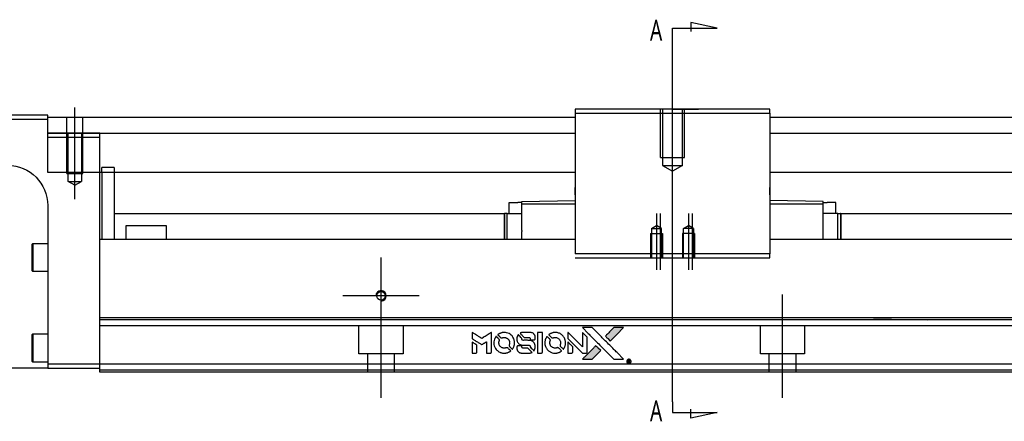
# Model space of a CAD drawing. Header units: millimetres. Extents: x 1805 to 4914, y -1594 to 860.
# Tile 32 of 41: x 3938 to 4183, y -575 to -475. Entities that reach past the tile are written whole.
import ezdxf
from ezdxf.lldxf.tags import DXFTag

# ---------------------------------------------------------------- set-up
doc = ezdxf.new("R2010")
doc.units = ezdxf.units.MM
doc.layers.get('0').update_dxf_attribs({"linetype": 'CONTINUOUS'})
doc.styles.add('CHN', font='Microsoft JhengHei.ttf')
tags = doc.linetypes.add('DASHED', pattern=[25.72, 12.86, -12.86]).pattern_tags.tags
tags[6:7] = [DXFTag(74, 4), DXFTag(75, 0), DXFTag(340, '0'), DXFTag(46, 0.0), DXFTag(50, 0.0), DXFTag(44, 0.0), DXFTag(45, 0.0)]
tags[4:5] = [DXFTag(74, 4), DXFTag(75, 0), DXFTag(340, '0'), DXFTag(46, 0.0), DXFTag(50, 0.0), DXFTag(44, 0.0), DXFTag(45, 0.0)]

# ---------------------------------------------------------------- blocks, each defined once
blk = doc.blocks.new('MosionX logo(完整正式版)')
h = blk.add_hatch(color=22)
h.dxf.hatch_style = 1
h.paths.add_polyline_path([(-1416, 1831), (-1517, 1831), (-1619, 1831), (-1707, 1742, 0.000288), (-1740, 1709, 0.000479), (-1769, 1680, 0.000013), (-1794, 1654, 0.197177), (-1794, 1654, 0.197497), (-1794, 1653, 0.00004), (-1779, 1638, 0.000834), (-1763, 1622, 0.000506), (-1744, 1603), (-1694, 1552), (-1555, 1692)])
h.paths.add_polyline_path([(-1892, 1355), (-1942, 1405, 0.000476), (-1962, 1424, 0.000789), (-1978, 1441, 0.000035), (-1993, 1455, 0.19758), (-1993, 1456, 0.198396), (-1994, 1455, 0.000019), (-2014, 1435, 0.000582), (-2036, 1413, 0.000351), (-2062, 1387, 0.000108), (-2174, 1275, 0.000692), (-2230, 1218, 0.000077), (-2269, 1179, 0.197527), (-2269, 1178, 0.410181), (-2269, 1177, 0.000493), (-2248, 1177, 0.002424), (-2219, 1177, 0.000529), (-2169, 1177), (-2070, 1177), (-1981, 1266)])
at = {"color": 22}
for points in [[(-4562, 1668), (-4562, 1603), (-4545, 1592, -0.000297), (-4534, 1586, -0.000037), (-4510, 1571, -0.000043), (-4482, 1554, -0.000036), (-4452, 1535, 0.000044), (-4422, 1517, 0.000063), (-4396, 1501, 0.000035), (-4374, 1488, 0.0009), (-4368, 1484), (-4360, 1479), (-4348, 1486, 0.001175), (-4342, 1490, 0.000208), (-4329, 1498, 0.000225), (-4315, 1506, 0.000203), (-4300, 1516, -0.000711), (-4286, 1525, -0.001119), (-4274, 1532, -0.000263), (-4263, 1539, -0.04589), (-4262, 1539, -0.519312), (-4261, 1539, -0.001914), (-4261, 1521, -0.003124), (-4260, 1493, -0.000285), (-4260, 1421), (-4260, 1303), (-4219, 1303, 0.001727), (-4189, 1303, 0.025279), (-4179, 1303, 0.073886), (-4173, 1305, 0.07426), (-4167, 1308, 0.03264), (-4166, 1310, 0.01784), (-4164, 1311, 0.017712), (-4163, 1313, 0.026854), (-4162, 1315), (-4160, 1319), (-4160, 1526), (-4159, 1733), (-4162, 1731, -0.004595), (-4163, 1730, -0.00016), (-4169, 1726, -0.000298), (-4177, 1722, -0.000208), (-4185, 1717, 0.000986), (-4210, 1701, 0.00025), (-4250, 1676, 0.000268), (-4292, 1650, 0.000436), (-4329, 1627, -0.002932), (-4341, 1619, -0.004718), (-4351, 1613, -0.001113), (-4360, 1608, -0.227179), (-4361, 1608, -0.045982), (-4362, 1608, -0.000145), (-4374, 1616, -0.000825), (-4387, 1624, -0.000517), (-4403, 1634, 0.000056), (-4458, 1668, 0.000289), (-4488, 1687, 0.000481), (-4511, 1701, 0.000418), (-4535, 1715), (-4562, 1732)], [(-4068, 1643, 0.064158), (-4094, 1594, 0.06356), (-4108, 1539, 0.064004), (-4107, 1483, 0.066747), (-4091, 1429, 0.04321), (-4073, 1396, 0.044737), (-4050, 1367, 0.044901), (-4021, 1342, 0.044184), (-3989, 1323, 0.026293), (-3965, 1313, 0.033344), (-3941, 1306, 0.033227), (-3917, 1303, 0.025815), (-3890, 1302, 0.023119), (-3864, 1304, 0.031044), (-3841, 1308, 0.031337), (-3819, 1315, 0.024258), (-3796, 1325, 0.015622), (-3788, 1329, 0.008495), (-3778, 1335, 0.008415), (-3769, 1341, 0.020814), (-3763, 1346), (-3760, 1348), (-3791, 1379, 0.002843), (-3814, 1403, 0.033917), (-3823, 1411, 0.087906), (-3831, 1414, 0.073302), (-3839, 1416, 0.022047), (-3843, 1415, 0.026465), (-3847, 1415, 0.022233), (-3851, 1414, 0.009985), (-3857, 1412, -0.039011), (-3876, 1407, -0.044398), (-3896, 1406, -0.045096), (-3915, 1408, -0.04265), (-3934, 1413, -0.071154), (-3961, 1428, -0.068827), (-3983, 1450, -0.068713), (-3998, 1476, -0.070507), (-4005, 1506, -0.028605), (-4006, 1519, -0.031418), (-4005, 1531, -0.031044), (-4002, 1544, -0.02668), (-3998, 1556, 0.038913), (-3996, 1564, 0.043732), (-3995, 1571, 0.047754), (-3995, 1578, 0.075756), (-3997, 1583, 0.07294), (-3999, 1586, 0.003456), (-4006, 1594, 0.005023), (-4017, 1605, 0.002422), (-4030, 1619, 0.000819), (-4042, 1631, 0.001349), (-4053, 1641, 0.0001), (-4062, 1650, 0.205335), (-4062, 1651, 0.219821), (-4063, 1650, 0.002494), (-4064, 1648, 0.007089), (-4066, 1646, 0.004494)], [(-3917, 1731, 0.024131), (-3935, 1728, 0.022344), (-3954, 1723, 0.021883), (-3972, 1717, 0.020884), (-3990, 1709, 0.010669), (-4000, 1703, 0.010389), (-4011, 1697, 0.010913), (-4020, 1692, 0.022227), (-4026, 1687), (-4029, 1685), (-3996, 1653, 0.002452), (-3984, 1640, 0.003628), (-3972, 1630, 0.001662), (-3963, 1621, 0.070159), (-3960, 1619, 0.047671), (-3958, 1618, 0.018624), (-3956, 1618, 0.017921), (-3953, 1617, 0.018804), (-3950, 1617, 0.018255), (-3946, 1617, 0.041312), (-3943, 1617, 0.037164), (-3939, 1618, 0.012342), (-3935, 1620, -0.015101), (-3924, 1624, -0.035998), (-3916, 1626, -0.033244), (-3907, 1627, -0.011249), (-3894, 1627, -0.004059), (-3883, 1627, -0.019693), (-3877, 1627, -0.027943), (-3872, 1626, -0.014411), (-3866, 1624, -0.033089), (-3851, 1619, -0.033887), (-3838, 1613, -0.034021), (-3825, 1604, -0.033942), (-3814, 1594, -0.02816), (-3804, 1582, -0.035032), (-3796, 1570, -0.035269), (-3790, 1557, -0.029196), (-3785, 1543, -0.037862), (-3782, 1526, -0.043657), (-3782, 1510, -0.043064), (-3784, 1494, -0.035184), (-3790, 1477, 0.033699), (-3792, 1470, 0.052815), (-3793, 1463, 0.059167), (-3793, 1456, 0.058972), (-3791, 1450, 0.059208), (-3788, 1445, 0.021125), (-3783, 1439, 0.008691), (-3773, 1429, 0.000851), (-3749, 1405, 0.001873), (-3736, 1393, 0.013884), (-3730, 1387, 0.022355), (-3726, 1385, 0.341453), (-3725, 1385, 0.073011), (-3722, 1388, 0.004587), (-3714, 1399, 0.00748), (-3707, 1411, 0.016837), (-3702, 1420, 0.028606), (-3692, 1443, 0.031352), (-3685, 1465, 0.031004), (-3681, 1489, 0.0268), (-3680, 1514, 0.026698), (-3681, 1541, 0.03002), (-3686, 1566, 0.030357), (-3693, 1590, 0.028554), (-3703, 1614, 0.062944), (-3732, 1658, 0.062206), (-3772, 1694, 0.062448), (-3819, 1719, 0.064355), (-3870, 1731, 0.017377), (-3880, 1731, 0.008369), (-3893, 1731, 0.008367), (-3907, 1731, 0.01757)], [(-3610, 1675, 0.023289), (-3616, 1665, 0.026845), (-3621, 1655, 0.026047), (-3626, 1644, 0.019751), (-3629, 1631, 0.013249), (-3631, 1624, 0.025169), (-3631, 1618, 0.016532), (-3632, 1611, 0.002937), (-3632, 1598, 0.003317), (-3632, 1586, 0.011808), (-3631, 1578, 0.01777), (-3631, 1572, 0.021476), (-3630, 1567, 0.04325), (-3623, 1544, 0.045753), (-3612, 1523, 0.04649), (-3598, 1505, 0.047672), (-3581, 1490, 0.025315), (-3573, 1485, 0.015208), (-3564, 1480, 0.01512), (-3554, 1476, 0.022488), (-3546, 1473, 0.027857), (-3532, 1469, 0.034138), (-3519, 1467, 0.014286), (-3499, 1467, 0.00124), (-3449, 1467, -0.00103), (-3418, 1467, -0.002552), (-3396, 1466, -0.001594), (-3379, 1466, -0.047676), (-3374, 1466, -0.085307), (-3367, 1463, -0.097789), (-3361, 1457, -0.085947), (-3357, 1450, -0.051339), (-3356, 1440, 0.014634), (-3355, 1436, 0.015028), (-3355, 1433, 0.014927), (-3354, 1430, 0.059415), (-3353, 1429, 0.070595), (-3351, 1425, 0.00028), (-3315, 1389, 0.000111), (-3279, 1352, 0.200239), (-3277, 1352, 0.268906), (-3276, 1352, 0.001866), (-3271, 1361, 0.007532), (-3267, 1370, 0.017818), (-3263, 1376, 0.013256), (-3261, 1383, 0.011636), (-3258, 1391, 0.011528), (-3256, 1399, 0.012303), (-3254, 1407, 0.0423), (-3252, 1419, 0.013657), (-3252, 1437, 0.013857), (-3252, 1455, 0.037428), (-3254, 1468, 0.014927), (-3256, 1477, 0.0122), (-3259, 1486, 0.012518), (-3262, 1494, 0.023062), (-3265, 1501, 0.065961), (-3281, 1525, 0.06055), (-3304, 1545, 0.059676), (-3331, 1559, 0.060497), (-3360, 1567, 0.025683), (-3367, 1567, 0.001528), (-3386, 1567, 0.002124), (-3410, 1568, 0.001173), (-3439, 1568, -0.000809), (-3490, 1568, -0.017164), (-3506, 1568, -0.063931), (-3514, 1570, -0.108429), (-3520, 1573, -0.052941), (-3523, 1577, -0.063675), (-3525, 1582, -0.050562), (-3526, 1587, -0.020337), (-3527, 1595, 0.009897), (-3528, 1599, 0.016482), (-3528, 1603, 0.019019), (-3529, 1606, 0.06043), (-3530, 1608, 0.076267), (-3533, 1613, 0.00054), (-3566, 1646, 0.000307), (-3601, 1680, 0.142594), (-3604, 1681, 0.232419), (-3604, 1681, 0.022995), (-3606, 1680, 0.024627), (-3608, 1678, 0.015407)], [(-3516, 1731, 0.018538), (-3522, 1730, 0.010695), (-3530, 1729, 0.01068), (-3538, 1727, 0.017678), (-3544, 1725, 0.013849), (-3551, 1722, 0.011814), (-3559, 1719, 0.004513), (-3566, 1716, 0.290035), (-3566, 1715, 0.196418), (-3566, 1714, 0.000124), (-3554, 1702, 0.001477), (-3540, 1688, 0.000898), (-3524, 1671), (-3481, 1629), (-3427, 1628, -0.001471), (-3387, 1628, -0.028714), (-3374, 1627, -0.097073), (-3367, 1625, -0.084199), (-3361, 1620, -0.042698), (-3359, 1616, -0.053912), (-3357, 1612, -0.051004), (-3356, 1608, -0.032967), (-3355, 1602, 0.00807), (-3355, 1600, 0.003023), (-3355, 1596, 0.002994), (-3355, 1592, 0.003629), (-3355, 1588), (-3354, 1579), (-3313, 1579, 0.001618), (-3293, 1579, 0.005206), (-3280, 1579, 0.00535), (-3271, 1579, 0.060675), (-3268, 1580, 0.048484), (-3266, 1581, 0.02389), (-3264, 1582, 0.022812), (-3261, 1584, 0.02462), (-3259, 1586, 0.061781), (-3255, 1591, 0.080179), (-3253, 1596, 0.048561), (-3252, 1604, 0.010021), (-3251, 1619, 0.016602), (-3252, 1638, 0.031409), (-3254, 1653, 0.036474), (-3258, 1666, 0.03439), (-3263, 1679, 0.065928), (-3277, 1699, 0.069066), (-3296, 1715, 0.065697), (-3319, 1725, 0.051559), (-3346, 1731, 0.020904), (-3360, 1731, 0.000451), (-3431, 1731, 0.000419), (-3502, 1732, 0.022759)], [(-3202, 1517), (-3202, 1303), (-3160, 1303), (-3118, 1303), (-3113, 1306, 0.071429), (-3109, 1309, 0.054799), (-3105, 1313, 0.053585), (-3102, 1318, 0.060698), (-3101, 1323, 0.033975), (-3100, 1332, 0.000112), (-3100, 1441, 0.000726), (-3100, 1548, 0.001084), (-3101, 1641), (-3102, 1732), (-3152, 1732), (-3202, 1732)], [(-3011, 1643, 0.018008), (-3017, 1634, 0.009842), (-3023, 1622, 0.009807), (-3030, 1610, 0.015716), (-3035, 1599, 0.048467), (-3047, 1561, 0.045841), (-3052, 1520, 0.046006), (-3049, 1479, 0.049638), (-3039, 1441, 0.064819), (-3012, 1391, 0.06695), (-2974, 1350, 0.066691), (-2926, 1320, 0.063505), (-2872, 1304, 0.03135), (-2858, 1302, 0.010439), (-2837, 1302, 0.010391), (-2817, 1302, 0.032408), (-2803, 1304, 0.015696), (-2787, 1307, 0.018095), (-2771, 1312, 0.018551), (-2757, 1317, 0.018352), (-2743, 1323, 0.015568), (-2733, 1328, 0.009832), (-2723, 1334, 0.009795), (-2713, 1341, 0.023727), (-2706, 1346), (-2703, 1348), (-2734, 1379, 0.001528), (-2751, 1397, 0.010022), (-2760, 1406, 0.019586), (-2766, 1411, 0.061865), (-2771, 1413, 0.055054), (-2777, 1415, 0.061607), (-2784, 1416, 0.048725), (-2792, 1415, 0.020221), (-2802, 1412, -0.017722), (-2813, 1409, -0.02685), (-2822, 1407, -0.02759), (-2832, 1406, -0.020233), (-2843, 1406, -0.04793), (-2864, 1409, -0.048386), (-2883, 1416, -0.047866), (-2901, 1426, -0.044964), (-2917, 1440, -0.04333), (-2931, 1457, -0.050921), (-2941, 1475, -0.051473), (-2946, 1495, -0.0459), (-2948, 1516, -0.019014), (-2948, 1526, -0.024114), (-2947, 1535, -0.025081), (-2945, 1544, -0.023892), (-2942, 1553, 0.008624), (-2939, 1560, 0.026486), (-2938, 1564, 0.035074), (-2937, 1568, 0.02756), (-2937, 1573, 0.087163), (-2939, 1580, 0.073291), (-2942, 1587, 0.028074), (-2951, 1596, 0.002594), (-2973, 1619), (-3005, 1651)], [(-2860, 1730, 0.023681), (-2878, 1728, 0.022402), (-2896, 1723, 0.021929), (-2914, 1717, 0.020503), (-2931, 1709, 0.013745), (-2941, 1704, 0.009767), (-2952, 1698, 0.009658), (-2962, 1691, 0.027804), (-2968, 1687), (-2971, 1685), (-2939, 1653, 0.002053), (-2924, 1638, 0.006738), (-2914, 1628, 0.007826), (-2907, 1622, 0.063909), (-2903, 1619, 0.061532), (-2897, 1617, 0.068674), (-2891, 1617, 0.052072), (-2885, 1618, 0.019648), (-2875, 1621, -0.018366), (-2864, 1624, -0.0288), (-2854, 1626, -0.029061), (-2844, 1627, -0.019155), (-2832, 1627, -0.053809), (-2807, 1624, -0.058833), (-2784, 1615, -0.058566), (-2764, 1601, -0.052525), (-2746, 1582, -0.044733), (-2737, 1566, -0.040573), (-2729, 1547, -0.041123), (-2725, 1529, -0.04951), (-2725, 1511, -0.017369), (-2725, 1502, -0.024255), (-2727, 1495, -0.023787), (-2729, 1487, -0.015798), (-2732, 1479, 0.010631), (-2734, 1474, 0.033653), (-2735, 1470, 0.037806), (-2736, 1467, 0.016307), (-2736, 1462, 0.068179), (-2734, 1453, 0.095747), (-2731, 1446, 0.033418), (-2722, 1436, 0.002133), (-2695, 1409, 0.001452), (-2680, 1395, 0.012393), (-2673, 1388, 0.020479), (-2668, 1385, 0.344362), (-2667, 1385, 0.074287), (-2663, 1388, 0.005454), (-2656, 1400, 0.008391), (-2649, 1412, 0.017097), (-2643, 1422, 0.027375), (-2635, 1442, 0.02835), (-2628, 1463, 0.027723), (-2624, 1485, 0.023913), (-2623, 1509, 0.027047), (-2623, 1537, 0.031685), (-2627, 1563, 0.032425), (-2634, 1588, 0.031013), (-2644, 1612, 0.037914), (-2661, 1641, 0.040153), (-2682, 1667, 0.039834), (-2707, 1688, 0.036173), (-2736, 1707, 0.040752), (-2765, 1719, 0.035885), (-2796, 1728, 0.035491), (-2828, 1731, 0.037615)], [(-2572, 1669), (-2572, 1604), (-2422, 1453), (-2271, 1303), (-2229, 1303, 0.0008), (-2202, 1303, 0.010795), (-2192, 1303, 0.030495), (-2186, 1304, 0.080372), (-2183, 1305, 0.03816), (-2179, 1308, 0.041799), (-2176, 1310, 0.042486), (-2174, 1314, 0.042078), (-2172, 1317, 0.099276), (-2170, 1322, 0.003302), (-2170, 1343, 0.002586), (-2170, 1380, 0.000204), (-2170, 1477), (-2170, 1633), (-2221, 1683), (-2271, 1733), (-2271, 1583), (-2272, 1433), (-2419, 1582, 0.000253), (-2476, 1639, 0.000412), (-2524, 1687, 0.000041), (-2567, 1730, 0.041338), (-2570, 1732), (-2572, 1734)], [(-2150, 1708, -0.000056), (-2089, 1647, -0.000021), (-2004, 1562, -0.000021), (-1911, 1469, -0.000025), (-1823, 1381), (-1619, 1177), (-1518, 1177), (-1417, 1177), (-1553, 1315, 0.000274), (-1619, 1381, 0.000123), (-1705, 1467, 0.000121), (-1797, 1559, 0.000165), (-1879, 1641), (-2068, 1831), (-2170, 1831), (-2272, 1831)], [(-1707, 1742, 0.000288), (-1740, 1709, 0.000479), (-1769, 1680, 0.000013), (-1794, 1654, 0.197177), (-1794, 1654, 0.197497), (-1794, 1653, 0.00004), (-1779, 1638, 0.000836), (-1763, 1622, 0.000505), (-1744, 1603), (-1694, 1552), (-1555, 1692), (-1416, 1831), (-1517, 1831), (-1619, 1831)], [(-4562, 1417), (-4562, 1303), (-4521, 1303, 0.000842), (-4494, 1303, 0.010591), (-4484, 1303, 0.028995), (-4479, 1303, 0.069543), (-4475, 1305, 0.051063), (-4471, 1307, 0.039932), (-4468, 1310, 0.039414), (-4465, 1314, 0.045845), (-4462, 1318, 0.094811), (-4461, 1322, 0.007124), (-4461, 1333, 0.004713), (-4461, 1352, 0.000534), (-4461, 1395), (-4461, 1469), (-4471, 1475, 0.000828), (-4502, 1494, 0.000879), (-4532, 1513, 0.000048), (-4561, 1530, 0.137596), (-4562, 1531, 0.413028), (-4562, 1530, 0.000016), (-4562, 1497, 0.000623), (-4562, 1460, 0.000374)], [(-3615, 1454, 0.065483), (-3620, 1451, 0.053271), (-3625, 1447, 0.052018), (-3628, 1443, 0.0556), (-3631, 1437, 0.036839), (-3632, 1434, 0.026922), (-3632, 1430, 0.016905), (-3633, 1424, 0.004317), (-3633, 1416, 0.016369), (-3632, 1397, 0.029936), (-3630, 1382, 0.03418), (-3627, 1369, 0.031327), (-3621, 1356, 0.046935), (-3612, 1340, 0.054053), (-3600, 1327, 0.053701), (-3585, 1317, 0.045364), (-3568, 1309, 0.032479), (-3552, 1305, 0.03386), (-3537, 1303, 0.013578), (-3512, 1303, 0.001155), (-3450, 1303, 0.000413), (-3396, 1303, 0.005008), (-3375, 1304, 0.013199), (-3364, 1304, 0.033956), (-3355, 1305, 0.013909), (-3347, 1308, 0.010864), (-3337, 1310, 0.010938), (-3329, 1313, 0.028702), (-3323, 1316), (-3318, 1318), (-3362, 1362), (-3405, 1406), (-3455, 1406, -0.001504), (-3477, 1406, -0.00328), (-3493, 1406, -0.001901), (-3506, 1406, -0.061333), (-3510, 1407, -0.063621), (-3514, 1409, -0.048633), (-3518, 1412, -0.046769), (-3522, 1415, -0.047961), (-3525, 1420, -0.02678), (-3526, 1424, -0.050957), (-3527, 1427, -0.029398), (-3528, 1431, -0.00401), (-3528, 1441), (-3529, 1456), (-3569, 1456, 0.001061), (-3593, 1456, 0.009147), (-3604, 1455, 0.020721), (-3611, 1455, 0.051619)], [(-2572, 1416), (-2572, 1303), (-2530, 1303), (-2488, 1303), (-2483, 1306, 0.03146), (-2480, 1308, 0.026444), (-2478, 1310, 0.026444), (-2476, 1312, 0.031457), (-2475, 1314), (-2472, 1319), (-2471, 1375), (-2471, 1431), (-2521, 1481, 0.000745), (-2540, 1499, 0.001228), (-2556, 1515, 0.000087), (-2571, 1529, 0.195134), (-2571, 1530, 0.412117), (-2572, 1529, 0.000048), (-2572, 1496, 0.00109), (-2572, 1460, 0.000653)], [(-2062, 1387, 0.000108), (-2174, 1275, 0.000692), (-2230, 1218, 0.000077), (-2269, 1179, 0.197527), (-2269, 1178, 0.410182), (-2269, 1177, 0.000493), (-2248, 1177, 0.002424), (-2219, 1177, 0.000529), (-2170, 1177), (-2070, 1177), (-1981, 1266), (-1892, 1355), (-1942, 1405, 0.000476), (-1962, 1424, 0.000789), (-1978, 1441, 0.000035), (-1993, 1455, 0.19758), (-1993, 1456, 0.198396), (-1994, 1455, 0.000019), (-2014, 1435, 0.000582), (-2036, 1413, 0.000351)], [(-1319, 1173, 0.082374), (-1332, 1167, 0.083404), (-1342, 1157, 0.082663), (-1349, 1145, 0.07897), (-1351, 1130, 0.084941), (-1349, 1114, 0.08953), (-1341, 1100, 0.090743), (-1329, 1090, 0.090193), (-1313, 1085, 0.10067), (-1296, 1085, 0.099454), (-1281, 1093, 0.097736), (-1269, 1106, 0.09365), (-1263, 1122, 0.07584), (-1263, 1135, 0.068415), (-1267, 1148, 0.068328), (-1274, 1159, 0.075277), (-1283, 1168, 0.059367), (-1291, 1172, 0.048986), (-1300, 1174, 0.048519), (-1310, 1174, 0.055347)], [(-1325, 1129), (-1325, 1104), (-1322, 1104), (-1319, 1104), (-1319, 1114), (-1319, 1125), (-1313, 1125), (-1306, 1126), (-1302, 1119, -0.003356), (-1300, 1116, -0.002757), (-1298, 1113, -0.002784), (-1296, 1110, -0.007382), (-1295, 1108, 0.019487), (-1294, 1105, 0.098302), (-1293, 1104, 0.116932), (-1291, 1104, 0.032798), (-1289, 1104), (-1285, 1104), (-1288, 1108, 0.005748), (-1289, 1111, 0.002522), (-1291, 1114, 0.002495), (-1293, 1117, 0.00334), (-1295, 1120), (-1299, 1126), (-1296, 1128, 0.066516), (-1292, 1130, 0.085926), (-1290, 1133, 0.082934), (-1289, 1137, 0.05747), (-1289, 1141, 0.023576), (-1289, 1144, 0.043538), (-1289, 1146, 0.050891), (-1290, 1148, 0.049897), (-1291, 1149, 0.067884), (-1295, 1152, 0.077412), (-1298, 1154, 0.049266), (-1304, 1154, 0.012208), (-1313, 1155), (-1325, 1155)], [(-1298, 1147, -0.120545), (-1296, 1144, -0.09136), (-1295, 1141, -0.087576), (-1296, 1137, -0.098026), (-1297, 1134, -0.079907), (-1299, 1133, -0.087697), (-1300, 1132, -0.041371), (-1303, 1132, -0.005557), (-1309, 1132), (-1319, 1131), (-1319, 1140), (-1319, 1149), (-1310, 1149, -0.007471), (-1305, 1149, -0.035301), (-1302, 1148, -0.060486), (-1300, 1148, -0.063546)]]:
    blk.add_lwpolyline(points, format="xyb", close=True, dxfattribs=at)

msp = doc.modelspace()

# ---------------------------------------------------------------- linework, layer by layer
for p, q in [((4111.89, -477.07), (4105.31, -475.63)), ((4105.31, -475.63), (4105.31, -477.86)), ((4100.75, -477.07), (4111.89, -477.07)), ((4100.75, -479.7), (4100.75, -477.07)), ((4100.75, -570.19), (4100.75, -479.7)), ((4100.75, -497.27), (4107.25, -497.27)), ((4100.75, -570.19), (4100.75, -572.83)), ((4100.75, -572.83), (4111.89, -572.83)), ((4105.31, -574.26), (4105.31, -572.03)), ((4111.89, -572.83), (4105.31, -574.26))]:
    msp.add_line(p, q)
at = {"ltscale": 0.2}
for p, q in [((4100.75, -515.71), (4100.75, -494.27)), ((3951.89, -519.68), (3951.89, -496.86)), ((4096.75, -523.27), (4096.75, -537.27)), ((4097.64, -523.27), (4097.64, -537.27)), ((4104.75, -523.27), (4104.75, -537.27)), ((4105.64, -523.27), (4105.64, -537.27)), ((4028.14, -553.3), (4028.14, -534.25)), ((4037.67, -543.77), (4018.62, -543.77)), ((4028.14, -569.18), (4028.14, -543.43)), ((4128.14, -569.18), (4128.14, -543.43))]:
    msp.add_line(p, q, dxfattribs=at)
at = {"linetype": 'Continuous'}
for p, q in [((4076.5, -497.27), (4076.5, -498.27)), ((4125, -497.27), (4076.5, -497.27)), ((4125, -498.27), (4125, -497.27)), ((3945.14, -498.77), (3871.14, -498.77)), ((3871.14, -499.77), (3945.14, -499.77)), ((3945.14, -499.77), (3945.14, -498.77)), ((3945.14, -499.27), (4076.5, -499.27)), ((3945.14, -513.04), (3945.14, -499.77)), ((4076.5, -498.27), (4076.5, -533.27)), ((4076.5, -498.27), (4125, -498.27)), ((4125, -498.27), (4125, -533.27)), ((4125, -499.27), (4511.14, -499.27)), ((3945.14, -503.27), (4076.5, -503.27)), ((4125, -503.27), (4511.14, -503.27)), ((4076.5, -513.04), (3945.14, -513.04)), ((3958.14, -528.77), (3958.14, -513.04)), ((3958.64, -513.04), (3958.64, -529.77)), ((3961.64, -513.04), (3961.64, -529.77)), ((4511.14, -513.04), (4125, -513.04)), ((4076.5, -517.77), (4076.5, -516.77)), ((4125, -517.32), (4125, -516.77)), ((4125, -517.82), (4125, -517.32)), ((4076.5, -518.62), (4076.5, -517.77)), ((4125, -518.62), (4125, -517.82)), ((3945.14, -521.27), (3945.14, -560.77)), ((4060.05, -523.25), (4060.05, -520.55)), ((4060.05, -520.55), (4062.25, -520.55)), ((4063.25, -520.55), (4062.25, -520.55)), ((4063.25, -520.28), (4076.5, -520.05)), ((4063.25, -520.85), (4063.25, -520.28)), ((4063.25, -527.51), (4063.25, -520.85)), ((4063.25, -520.85), (4076.5, -520.85)), ((4138.25, -520.28), (4125, -520.05)), ((4125, -520.85), (4138.25, -520.85)), ((4138.25, -520.85), (4138.25, -520.28)), ((4138.25, -520.55), (4139.25, -520.55)), ((4138.25, -529.77), (4138.25, -520.85)), ((4141.45, -520.55), (4139.25, -520.55)), ((4141.45, -523.25), (4141.45, -520.55)), ((3961.65, -523.27), (4058.9, -523.27)), ((4058.85, -523.25), (4058.85, -529.77)), ((4058.85, -523.25), (4058.9, -523.25)), ((4059.57, -523.25), (4058.9, -523.25)), ((4058.9, -523.25), (4058.9, -529.77)), ((4059.57, -523.25), (4063.25, -523.25)), ((4059.57, -529.77), (4059.57, -523.25)), ((4141.92, -523.25), (4138.25, -523.25)), ((4141.92, -529.77), (4141.92, -523.25)), ((4141.92, -523.25), (4142.6, -523.25)), ((4142.6, -523.25), (4142.6, -529.77)), ((4142.65, -523.25), (4142.6, -523.25)), ((4142.6, -523.27), (4498.14, -523.27)), ((4142.65, -523.25), (4142.65, -529.77)), ((3964.64, -526.27), (3974.64, -526.27)), ((3964.64, -529.77), (3964.64, -526.27)), ((3974.64, -526.27), (3974.64, -529.77)), ((3958.14, -529.77), (3958.14, -528.77)), ((4063.25, -527.51), (4063.25, -527.73)), ((4063.25, -529.77), (4063.25, -527.73)), ((3941.14, -530.95), (3941.39, -530.7)), ((3941.14, -530.95), (3941.14, -534.2)), ((3941.39, -530.7), (3945.14, -530.7)), ((3941.39, -530.7), (3941.39, -534.2)), ((4076.5, -529.77), (3958.14, -529.77)), ((3958.14, -549.22), (3958.14, -529.77)), ((4498.14, -529.77), (4125, -529.77)), ((3941.14, -534.2), (3941.14, -537.45)), ((3941.39, -534.2), (3941.39, -537.7)), ((4125, -533.27), (4076.5, -533.27)), ((4076.5, -534.27), (4125, -534.27)), ((4125, -534.27), (4125, -533.27)), ((3941.39, -537.7), (3941.14, -537.45)), ((3945.14, -537.7), (3941.39, -537.7)), ((4498.14, -549.22), (3958.14, -549.22)), ((3958.14, -549.72), (3958.14, -549.22)), ((3958.14, -560.77), (3958.14, -549.72)), ((3941.14, -553.52), (3941.39, -553.27)), ((3941.14, -553.52), (3941.14, -556.77)), ((3941.39, -553.27), (3945.14, -553.27)), ((3941.39, -553.27), (3941.39, -556.77)), ((3941.14, -556.77), (3941.14, -560.02)), ((3941.39, -556.77), (3941.39, -560.27)), ((3941.39, -560.27), (3941.14, -560.02)), ((3945.14, -560.27), (3941.39, -560.27)), ((3945.14, -560.77), (3945.14, -561.77)), ((3958.14, -560.77), (3945.14, -560.77)), ((4498.14, -560.77), (3958.14, -560.77)), ((3958.14, -562.77), (3958.14, -560.77)), ((3945.14, -561.77), (3885.14, -561.77)), ((3945.14, -561.77), (3958.14, -561.77)), ((4498.14, -562.77), (3958.14, -562.77))]:
    msp.add_line(p, q, dxfattribs=at)
at = {"linetype": 'DASHED', "ltscale": 0.3}
for p, q in [((4097.75, -509.27), (4097.75, -497.27)), ((4098.25, -497.27), (4098.25, -511.27)), ((4103.25, -511.27), (4103.25, -497.27)), ((4103.75, -509.27), (4103.75, -497.27)), ((4097.75, -509.27), (4103.75, -509.27)), ((4098.25, -511.27), (4103.25, -511.27)), ((4098.25, -511.27), (4100.75, -512.71)), ((4103.25, -511.27), (4100.75, -512.71))]:
    msp.add_line(p, q, dxfattribs=at)
at = {"linetype": 'DASHED', "ltscale": 0.2}
for p, q in [((3949.89, -513.27), (3949.89, -499.27)), ((3953.89, -513.27), (3953.89, -499.27)), ((3945.14, -504.27), (3958.14, -504.27)), ((3950.24, -515.27), (3950.24, -503.27)), ((3953.54, -503.27), (3953.54, -515.27)), ((3958.14, -513.04), (3958.14, -503.27)), ((3961.64, -511.77), (3958.64, -511.77)), ((3958.64, -513.04), (3958.64, -511.77)), ((3961.64, -511.77), (3961.64, -513.04)), ((3949.89, -513.27), (3953.89, -513.27)), ((3950.24, -515.27), (3953.54, -515.27)), ((3951.89, -516.22), (3950.24, -515.27)), ((3951.89, -516.22), (3953.54, -515.27))]:
    msp.add_line(p, q, dxfattribs=at)
at = {"linetype": 'DASHED'}
for p, q in [((3958.14, -503.27), (3945.14, -503.27)), ((4125, -517.32), (4125, -517.32)), ((4125, -518.62), (4125, -518.77)), ((4498.14, -551.27), (3958.14, -551.27)), ((3961.64, -549.77), (3958.64, -549.77)), ((4022.64, -558.27), (4022.64, -551.27)), ((4033.64, -551.27), (4033.64, -558.27)), ((4122.64, -558.27), (4122.64, -551.27)), ((4133.64, -551.27), (4133.64, -558.27)), ((4150.89, -549.54), (4164.14, -549.77)), ((4033.64, -558.27), (4022.64, -558.27)), ((4024.84, -562.77), (4024.84, -558.27)), ((4031.44, -558.27), (4031.44, -562.77)), ((4133.64, -558.27), (4122.64, -558.27)), ((4124.84, -562.77), (4124.84, -558.27)), ((4131.44, -558.27), (4131.44, -562.77)), ((4498.14, -562.27), (3958.14, -562.27))]:
    msp.add_line(p, q, dxfattribs=at)
at = {"linetype": 'DASHED', "ltscale": 0.1}
for p, q in [((3958.14, -504.27), (3958.14, -503.27)), ((4095.5, -526.96), (4096.75, -526.24)), ((4095.5, -526.96), (4095.5, -534.27)), ((4095.5, -526.96), (4098, -526.96)), ((4098, -526.96), (4096.75, -526.24)), ((4098, -534.27), (4098, -526.96)), ((4103.5, -526.96), (4104.75, -526.24)), ((4103.5, -534.27), (4103.5, -526.96)), ((4106, -526.96), (4103.5, -526.96)), ((4106, -526.96), (4104.75, -526.24)), ((4106, -526.96), (4106, -534.27)), ((4095.25, -528.27), (4098.25, -528.27)), ((4095.25, -528.27), (4095.25, -534.27)), ((4098.25, -528.27), (4098.25, -534.27)), ((4106.25, -528.27), (4103.25, -528.27)), ((4103.25, -528.27), (4103.25, -534.27)), ((4106.25, -528.27), (4106.25, -534.27))]:
    msp.add_line(p, q, dxfattribs=at)
at = {"linetype": 'Continuous'}
msp.add_circle((4028.14, -543.77), 1.07, dxfattribs=at)
at = {"linetype": 'Continuous', "extrusion": (0, 0, -1)}
msp.add_arc((-3935.14, -521.27), 10, 90, 180, dxfattribs=at)
msp.add_arc((4028.14, -543.77), 1.3, 270, 180)
at = {"linetype": 'Continuous'}
msp.add_open_spline([(4498.14, -549.72), (3958.14, -549.72)], degree=1, dxfattribs=at)

# ---------------------------------------------------------------- block references
at = {"xscale": 0.012, "yscale": 0.012, "zscale": 0.012}
msp.add_blockref('MosionX logo(完整正式版)', (4105.56, -573.68), dxfattribs=at)

# ---------------------------------------------------------------- texts
at = {"style": 'CHN', "width": 0.7}
for p in [(4095.13, -480.2), (4095.13, -575.05)]:
    msp.add_text('A', height=5.25, dxfattribs=at).set_placement(p)

doc.saveas('drawing.dxf')
